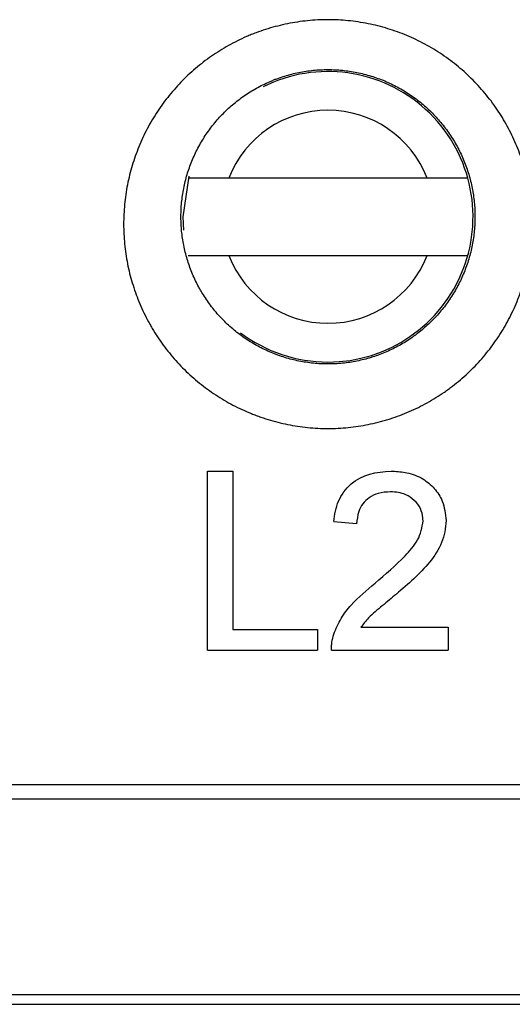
# Model space of a CAD drawing. Header units: millimetres. Extents: x -0.57 to 0.95, y -0.4 to 0.71.
# Tile 34 of 256: x 0.0375 to 0.0502, y -0.0564 to -0.0309. Entities that reach past the tile are written whole.
import ezdxf

# ---------------------------------------------------------------- set-up
doc = ezdxf.new("R2010")
doc.units = ezdxf.units.MM
doc.layers.add('FORMAT', color=7, linetype='Continuous')

msp = doc.modelspace()

# ---------------------------------------------------------------- linework, layer by layer
at = {"layer": 'FORMAT', "color": 7, "linetype": 'Continuous', "lineweight": 25}
for p, q in [((0.04803, -0.035022), (0.042907, -0.035022)), ((0.042907, -0.037022), (0.04803, -0.037022)), ((0.042357, -0.042589), (0.043009, -0.042589)), ((0.047099, -0.042589), (0.047146, -0.04259)), ((0.04621, -0.043952), (0.045617, -0.043893)), ((0.043009, -0.046678), (0.045202, -0.046678)), ((0.045202, -0.046678), (0.045202, -0.047212)), ((0.046319, -0.046619), (0.04858, -0.046619)), ((0.04858, -0.046619), (0.04858, -0.047212)), ((0.042357, -0.047212), (0.045202, -0.047212)), ((0.045558, -0.047212), (0.04858, -0.047212)), ((0.199546, -0.050689), (0.001391, -0.050689)), ((0.001391, -0.051047), (0.199546, -0.051047)), ((0.208732, -0.05611), (-0.007795, -0.05611)), ((-0.007513, -0.056353), (0.20845, -0.056353))]:
    msp.add_line(p, q, dxfattribs=at)
at = {"layer": 'FORMAT', "color": 7, "linetype": 'Continuous', "lineweight": 25, "flags": 128}
msp.add_lwpolyline([(0.041869, -0.03497), (0.041719, -0.036022), (0.041735, -0.036371)], dxfattribs=at)
at = {"layer": 'FORMAT', "color": 7, "linetype": 'Continuous', "lineweight": 25}
for radius, start, end in [(0.00375, 269.999965, 116.506056), (0.00275, 21.323651, 158.676278), (0.0027499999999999, 201.323651, 338.676278), (0.00375, 232.927672, 269.999965)]:
    msp.add_arc((0.045469, -0.036022), radius, start, end, dxfattribs=at)
for points, knots in [([(0.0507470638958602, -0.0363935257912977), (0.050752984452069, -0.0362221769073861), (0.0507505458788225, -0.0360516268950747), (0.0507293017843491, -0.0357121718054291), (0.0507105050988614, -0.0355432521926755), (0.050670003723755, -0.0352910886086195), (0.0506544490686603, -0.0352072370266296), (0.0506191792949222, -0.0350399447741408), (0.0505994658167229, -0.0349565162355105), (0.0505557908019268, -0.034790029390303), (0.0505318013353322, -0.0347069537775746), (0.0504801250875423, -0.0345431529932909), (0.0504523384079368, -0.0344620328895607), (0.0503633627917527, -0.0342215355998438), (0.0502964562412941, -0.0340645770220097), (0.0501848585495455, -0.033834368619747), (0.0501457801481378, -0.0337584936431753), (0.0500638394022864, -0.0336084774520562), (0.0500209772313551, -0.0335343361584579), (0.0499314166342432, -0.0333878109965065), (0.0498847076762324, -0.0333154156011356), (0.0497874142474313, -0.0331724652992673), (0.0497366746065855, -0.0331017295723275), (0.0496324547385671, -0.0329637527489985), (0.0495787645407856, -0.0328961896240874), (0.04946839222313, -0.032764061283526), (0.0494116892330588, -0.0326994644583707), (0.0492370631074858, -0.0325100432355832), (0.0491146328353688, -0.0323895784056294), (0.0489219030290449, -0.0322176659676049), (0.0488561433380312, -0.0321618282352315), (0.0487215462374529, -0.0320531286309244), (0.0486526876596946, -0.0320002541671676), (0.0485119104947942, -0.0318975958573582), (0.048439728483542, -0.0318476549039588), (0.0482939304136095, -0.0317520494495), (0.0482200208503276, -0.0317061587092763), (0.0480703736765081, -0.0316182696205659), (0.0479946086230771, -0.0315762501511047), (0.0478412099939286, -0.0314960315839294), (0.0477635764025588, -0.0314578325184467), (0.0476064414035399, -0.0313852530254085), (0.0475269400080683, -0.0313508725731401), (0.0473660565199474, -0.0312859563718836), (0.0472846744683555, -0.0312554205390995), (0.047120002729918, -0.0311982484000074), (0.0470367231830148, -0.0311716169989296), (0.0468681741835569, -0.0311223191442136), (0.0467828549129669, -0.0310996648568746), (0.0466123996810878, -0.0310589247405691), (0.0465268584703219, -0.0310407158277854), (0.0463554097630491, -0.0310086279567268), (0.0462694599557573, -0.030994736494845), (0.0460109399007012, -0.0309594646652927), (0.0458377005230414, -0.030944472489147), (0.0455764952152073, -0.0309348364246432), (0.0454892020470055, -0.0309337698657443), (0.0453141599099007, -0.0309359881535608), (0.0452264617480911, -0.0309392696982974), (0.0450503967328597, -0.0309502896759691), (0.0449627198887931, -0.0309579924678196), (0.0447886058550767, -0.0309776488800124), (0.0447020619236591, -0.0309896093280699), (0.0444440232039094, -0.0310317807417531), (0.0442740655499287, -0.0310682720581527), (0.0439382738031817, -0.0311578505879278), (0.0437724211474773, -0.0312109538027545), (0.0435677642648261, -0.0312878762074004), (0.0435269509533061, -0.0313038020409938), (0.0434456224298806, -0.0313367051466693), (0.0434050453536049, -0.0313537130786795), (0.0432843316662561, -0.0314060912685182), (0.0432051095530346, -0.0314428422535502), (0.0430490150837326, -0.0315199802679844), (0.0429721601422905, -0.0315603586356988), (0.0428208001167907, -0.0316446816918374), (0.0427462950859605, -0.0316886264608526), (0.0425996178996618, -0.0317800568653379), (0.042527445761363, -0.031827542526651), (0.042385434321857, -0.0319260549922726), (0.0423155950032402, -0.0319770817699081), (0.0421782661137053, -0.0320827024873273), (0.0421107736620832, -0.0321373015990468), (0.0419781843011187, -0.0322500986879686), (0.0419129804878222, -0.0323084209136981), (0.0417864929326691, -0.0324273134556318), (0.0417249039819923, -0.0324881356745), (0.0416051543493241, -0.0326123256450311), (0.0415469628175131, -0.0326757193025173), (0.0413773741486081, -0.0328697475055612), (0.0412709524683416, -0.0330042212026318), (0.0411212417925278, -0.0332135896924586), (0.0410729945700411, -0.0332846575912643), (0.0409798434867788, -0.0334293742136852), (0.0409349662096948, -0.033502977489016), (0.0408485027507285, -0.0336529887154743), (0.0408071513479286, -0.0337290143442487), (0.0407286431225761, -0.0338821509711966), (0.0406913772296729, -0.0339594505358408), (0.0405855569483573, -0.0341933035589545), (0.040522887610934, -0.0343519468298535), (0.0404405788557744, -0.0345939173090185), (0.0404150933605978, -0.0346752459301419), (0.0403680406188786, -0.0348392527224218), (0.0403464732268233, -0.0349219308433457), (0.0403073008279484, -0.0350886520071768), (0.0402897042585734, -0.0351726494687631), (0.0402585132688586, -0.0353422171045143), (0.0402450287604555, -0.0354272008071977), (0.0402109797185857, -0.0356818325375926), (0.0401966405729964, -0.0358517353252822), (0.0401905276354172, -0.036021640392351)], [0.0174466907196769, 0.0174466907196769, 0.0174466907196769, 0.0174466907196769, 0.0179683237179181, 0.0179683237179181, 0.0184899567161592, 0.0184899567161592, 0.0187507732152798, 0.0187507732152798, 0.0190115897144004, 0.0190115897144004, 0.0192724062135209, 0.0192724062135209, 0.0195332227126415, 0.0195332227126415, 0.0200548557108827, 0.0200548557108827, 0.0203156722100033, 0.0203156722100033, 0.0205764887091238, 0.0205764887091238, 0.0208373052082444, 0.0208373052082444, 0.0210981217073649, 0.0210981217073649, 0.0213589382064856, 0.0213589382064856, 0.0216197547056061, 0.0216197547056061, 0.0221413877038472, 0.0221413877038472, 0.0224022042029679, 0.0224022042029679, 0.0226630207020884, 0.0226630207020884, 0.022923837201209, 0.022923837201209, 0.0231846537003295, 0.0231846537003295, 0.0234454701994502, 0.0234454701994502, 0.0237062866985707, 0.0237062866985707, 0.0239671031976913, 0.0239671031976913, 0.0242279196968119, 0.0242279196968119, 0.0244887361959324, 0.0244887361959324, 0.024749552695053, 0.024749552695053, 0.0250103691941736, 0.0250103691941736, 0.0252711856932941, 0.0252711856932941, 0.0257928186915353, 0.0257928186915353, 0.0260536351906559, 0.0260536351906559, 0.0263144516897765, 0.0263144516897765, 0.026575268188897, 0.026575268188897, 0.0268360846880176, 0.0268360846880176, 0.0273577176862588, 0.0273577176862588, 0.0278793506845, 0.0278793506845, 0.0280097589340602, 0.0280097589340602, 0.0281401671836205, 0.0281401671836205, 0.0284009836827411, 0.0284009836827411, 0.0286618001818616, 0.0286618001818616, 0.0289226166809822, 0.0289226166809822, 0.0291834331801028, 0.0291834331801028, 0.0294442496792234, 0.0294442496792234, 0.0297050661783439, 0.0297050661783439, 0.0299658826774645, 0.0299658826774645, 0.0302266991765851, 0.0302266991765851, 0.0304875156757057, 0.0304875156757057, 0.0310091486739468, 0.0310091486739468, 0.0312699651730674, 0.0312699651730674, 0.031530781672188, 0.031530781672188, 0.0317915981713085, 0.0317915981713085, 0.0320524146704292, 0.0320524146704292, 0.0325740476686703, 0.0325740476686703, 0.0328348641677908, 0.0328348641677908, 0.0330956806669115, 0.0330956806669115, 0.033356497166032, 0.033356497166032, 0.0336173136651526, 0.0336173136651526, 0.0341389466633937, 0.0341389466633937, 0.0341389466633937, 0.0341389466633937]), ([(0.0416711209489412, -0.0358851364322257), (0.0416755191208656, -0.0357627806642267), (0.0416858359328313, -0.0356404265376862), (0.0417103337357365, -0.0354570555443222), (0.0417200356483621, -0.0353958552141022), (0.0417424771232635, -0.0352737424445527), (0.0417551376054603, -0.0352132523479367), (0.041783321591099, -0.0350931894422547), (0.0417988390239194, -0.0350336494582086), (0.0418326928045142, -0.0349155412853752), (0.041851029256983, -0.0348569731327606), (0.0419102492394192, -0.0346827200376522), (0.0419553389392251, -0.0345684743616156), (0.042031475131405, -0.0344000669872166), (0.0420582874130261, -0.0343444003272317), (0.0421147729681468, -0.0342341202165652), (0.0421445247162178, -0.0341793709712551), (0.0422067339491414, -0.0340713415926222), (0.042239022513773, -0.0340183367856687), (0.0423060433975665, -0.0339141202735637), (0.0423407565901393, -0.0338629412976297), (0.0424484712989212, -0.0337121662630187), (0.0425250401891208, -0.0336153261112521), (0.0426470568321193, -0.0334755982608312), (0.0426889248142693, -0.0334299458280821), (0.0427750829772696, -0.0333405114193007), (0.0428193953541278, -0.0332967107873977), (0.0429104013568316, -0.0332110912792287), (0.0429573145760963, -0.0331690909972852), (0.0430527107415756, -0.0330878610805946), (0.0431012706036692, -0.0330485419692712), (0.043200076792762, -0.0329724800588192), (0.0432503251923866, -0.0329357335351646), (0.0433525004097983, -0.0328647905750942), (0.0434044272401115, -0.0328305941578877), (0.0435099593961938, -0.0327647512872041), (0.0435635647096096, -0.0327331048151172), (0.043672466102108, -0.0326723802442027), (0.0437277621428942, -0.0326433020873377), (0.0438400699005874, -0.0325877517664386), (0.0438970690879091, -0.0325612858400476), (0.0439839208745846, -0.0325235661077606), (0.044013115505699, -0.0325113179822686), (0.0440716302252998, -0.0324876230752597), (0.0441009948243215, -0.0324761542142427), (0.0442482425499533, -0.0324207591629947), (0.0443675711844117, -0.0323825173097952), (0.0446091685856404, -0.0323180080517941), (0.0447314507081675, -0.0322917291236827), (0.0449171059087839, -0.0322613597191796), (0.0449793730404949, -0.0322527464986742), (0.0451046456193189, -0.0322385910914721), (0.04516772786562, -0.0322330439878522), (0.0452944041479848, -0.0322251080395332), (0.0453575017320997, -0.0322227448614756), (0.0454834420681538, -0.0322211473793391), (0.0455462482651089, -0.0322219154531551), (0.0457341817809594, -0.0322288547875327), (0.0458588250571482, -0.0322396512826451), (0.0460448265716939, -0.0322650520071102), (0.0461066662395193, -0.0322750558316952), (0.0462300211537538, -0.0322981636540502), (0.0462915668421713, -0.0323112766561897), (0.0464142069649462, -0.0323406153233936), (0.0464755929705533, -0.0323569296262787), (0.0465968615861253, -0.0323924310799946), (0.0466567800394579, -0.0324116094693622), (0.0467752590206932, -0.0324527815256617), (0.0468338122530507, -0.0324747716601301), (0.0469495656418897, -0.0325215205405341), (0.047006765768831, -0.0325462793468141), (0.0471198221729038, -0.0325985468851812), (0.0471756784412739, -0.0326260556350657), (0.047286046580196, -0.0326838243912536), (0.0473405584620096, -0.0327140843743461), (0.0474482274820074, -0.0327773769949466), (0.0475014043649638, -0.0328104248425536), (0.0476063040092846, -0.0328792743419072), (0.0476582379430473, -0.0329152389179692), (0.0477595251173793, -0.0329891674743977), (0.04780906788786, -0.0330272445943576), (0.0479059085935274, -0.0331055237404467), (0.0479532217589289, -0.0331457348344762), (0.0480918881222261, -0.0332695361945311), (0.048179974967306, -0.0333562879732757), (0.0483056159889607, -0.0334926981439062), (0.0483464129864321, -0.0335392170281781), (0.048425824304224, -0.0336343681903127), (0.0484644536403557, -0.0336830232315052), (0.0485394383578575, -0.0337823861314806), (0.0485759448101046, -0.0338333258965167), (0.0486459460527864, -0.0339362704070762), (0.0486795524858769, -0.0339884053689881), (0.0487439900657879, -0.0340939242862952), (0.0487748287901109, -0.0341473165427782), (0.0488337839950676, -0.0342553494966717), (0.0488619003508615, -0.0343099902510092), (0.0489421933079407, -0.0344757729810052), (0.0489903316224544, -0.0345888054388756), (0.0490543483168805, -0.0347619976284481), (0.049074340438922, -0.0348204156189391), (0.0491115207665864, -0.0349383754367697), (0.0491287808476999, -0.0349982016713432), (0.0491602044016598, -0.0351180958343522), (0.049174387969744, -0.0351781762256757), (0.0491997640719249, -0.0352986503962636), (0.0492109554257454, -0.0353590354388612), (0.0492400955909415, -0.0355406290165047), (0.0492536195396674, -0.0356622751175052), (0.0492661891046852, -0.0358633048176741), (0.0492686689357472, -0.0359423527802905), (0.0492686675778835, -0.0360216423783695)], [0.0176320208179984, 0.0176320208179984, 0.0176320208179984, 0.0176320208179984, 0.0181536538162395, 0.0181536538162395, 0.0184144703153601, 0.0184144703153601, 0.0186752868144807, 0.0186752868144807, 0.0189361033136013, 0.0189361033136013, 0.0191969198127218, 0.0191969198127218, 0.019718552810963, 0.019718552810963, 0.0199793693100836, 0.0199793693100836, 0.0202401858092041, 0.0202401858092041, 0.0205010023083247, 0.0205010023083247, 0.0207618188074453, 0.0207618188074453, 0.0212834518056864, 0.0212834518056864, 0.021544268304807, 0.021544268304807, 0.0218050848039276, 0.0218050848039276, 0.0220659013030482, 0.0220659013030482, 0.0223267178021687, 0.0223267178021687, 0.0225875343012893, 0.0225875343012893, 0.0228483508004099, 0.0228483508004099, 0.0231091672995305, 0.0231091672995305, 0.023369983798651, 0.023369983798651, 0.0236308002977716, 0.0236308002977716, 0.0237612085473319, 0.0237612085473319, 0.0238916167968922, 0.0238916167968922, 0.0244132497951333, 0.0244132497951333, 0.0249348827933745, 0.0249348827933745, 0.0251956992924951, 0.0251956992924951, 0.0254565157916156, 0.0254565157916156, 0.0257173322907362, 0.0257173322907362, 0.0259781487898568, 0.0259781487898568, 0.026499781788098, 0.026499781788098, 0.0267605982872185, 0.0267605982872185, 0.0270214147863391, 0.0270214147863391, 0.0272822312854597, 0.0272822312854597, 0.0275430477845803, 0.0275430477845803, 0.0278038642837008, 0.0278038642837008, 0.0280646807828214, 0.0280646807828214, 0.028325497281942, 0.028325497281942, 0.0285863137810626, 0.0285863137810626, 0.0288471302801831, 0.0288471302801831, 0.0291079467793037, 0.0291079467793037, 0.0293687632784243, 0.0293687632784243, 0.0296295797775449, 0.0296295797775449, 0.030151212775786, 0.030151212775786, 0.0304120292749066, 0.0304120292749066, 0.0306728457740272, 0.0306728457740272, 0.0309336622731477, 0.0309336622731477, 0.0311944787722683, 0.0311944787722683, 0.0314552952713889, 0.0314552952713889, 0.0317161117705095, 0.0317161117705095, 0.0322377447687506, 0.0322377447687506, 0.0324985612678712, 0.0324985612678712, 0.0327593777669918, 0.0327593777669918, 0.0330201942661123, 0.0330201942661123, 0.0332810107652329, 0.0332810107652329, 0.0338026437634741, 0.0338026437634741, 0.0341389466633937, 0.0341389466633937, 0.0341389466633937, 0.0341389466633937]), ([(0.042906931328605, -0.0350216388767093), (0.0428340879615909, -0.0350216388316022), (0.0426323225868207, -0.0350216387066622), (0.0423244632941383, -0.0350216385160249), (0.0420627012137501, -0.0350216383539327), (0.0419012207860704, -0.0350216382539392), (0.041855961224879, -0.0350216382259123), (0.0418545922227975, -0.0350216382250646), (0.041854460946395, -0.0350216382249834)], [0, 0, 0, 0, 0.135838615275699, 0.376252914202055, 0.6015996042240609, 0.7766974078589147, 0.9785870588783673, 0.9999999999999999, 0.9999999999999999, 0.9999999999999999, 0.9999999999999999]), ([(0.049082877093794, -0.0350216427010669), (0.0490767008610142, -0.0350216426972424), (0.0490623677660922, -0.035021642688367), (0.0489323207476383, -0.0350216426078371), (0.0487036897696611, -0.0350216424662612), (0.0483985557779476, -0.0350216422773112), (0.0481606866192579, -0.0350216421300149), (0.048036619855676, -0.0350216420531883), (0.0480304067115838, -0.0350216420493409)], [0, 0, 0, 0, 0.1525762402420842, 0.3540814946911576, 0.558183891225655, 0.7684476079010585, 0.98840407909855, 1, 1, 1, 1]), ([(0.0401905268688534, -0.0360216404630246), (0.0401844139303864, -0.0361915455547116), (0.0401865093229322, -0.0363615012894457), (0.0402020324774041, -0.0366165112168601), (0.040209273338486, -0.0367015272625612), (0.0402279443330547, -0.0368715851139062), (0.0402393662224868, -0.0369565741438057), (0.0402665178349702, -0.0371267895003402), (0.0402821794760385, -0.0372115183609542), (0.0403174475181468, -0.0373793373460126), (0.0403370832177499, -0.0374626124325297), (0.04040188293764, -0.0377103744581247), (0.0404529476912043, -0.0378729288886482), (0.0405412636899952, -0.0381128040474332), (0.0405726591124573, -0.0381921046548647), (0.0406393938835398, -0.0383493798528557), (0.040674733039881, -0.0384273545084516), (0.0407494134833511, -0.0385819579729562), (0.040788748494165, -0.0386585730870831), (0.040850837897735, -0.0387725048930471), (0.0408720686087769, -0.0388103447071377), (0.0409153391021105, -0.0388852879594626), (0.0409374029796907, -0.0389224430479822), (0.0410498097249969, -0.0391065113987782), (0.041146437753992, -0.0392485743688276), (0.041352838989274, -0.0395224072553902), (0.0414626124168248, -0.0396541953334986), (0.0416372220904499, -0.0398441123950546), (0.0416970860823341, -0.0399061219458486), (0.0418201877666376, -0.0400275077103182), (0.0418834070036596, -0.0400868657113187), (0.0420133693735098, -0.0402029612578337), (0.0420800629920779, -0.0402596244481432), (0.0422153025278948, -0.0403688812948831), (0.0422841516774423, -0.0404217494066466), (0.0424939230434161, -0.0405747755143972), (0.0426383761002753, -0.0406696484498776), (0.0428617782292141, -0.0408011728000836), (0.0429373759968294, -0.0408432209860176), (0.043090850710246, -0.0409237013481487), (0.0431687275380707, -0.0409621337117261), (0.0433267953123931, -0.0410353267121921), (0.043406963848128, -0.0410700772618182), (0.0435290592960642, -0.0411194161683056), (0.0435700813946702, -0.0411354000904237), (0.0436522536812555, -0.0411662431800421), (0.0436934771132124, -0.0411811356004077), (0.0439000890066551, -0.0412528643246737), (0.044067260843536, -0.0413017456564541), (0.0444051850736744, -0.0413827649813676), (0.0445759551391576, -0.0414149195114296), (0.0449211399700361, -0.0414623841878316), (0.0450955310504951, -0.0414776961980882), (0.04544818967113, -0.0414908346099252), (0.0456233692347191, -0.0414885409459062), (0.0459713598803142, -0.0414668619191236), (0.0461441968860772, -0.0414474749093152), (0.0464875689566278, -0.0413917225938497), (0.0466581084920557, -0.0413553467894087), (0.0468698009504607, -0.0412990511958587), (0.0469120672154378, -0.0412872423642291), (0.0469964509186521, -0.0412625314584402), (0.047038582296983, -0.0412496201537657), (0.0471640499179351, -0.0412094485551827), (0.047246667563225, -0.0411807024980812), (0.0474099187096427, -0.0411193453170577), (0.0474905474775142, -0.0410867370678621), (0.0476498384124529, -0.0410177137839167), (0.047728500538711, -0.0409812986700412), (0.0478838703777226, -0.0409046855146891), (0.0479605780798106, -0.0408644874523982), (0.0481120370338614, -0.0407803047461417), (0.048186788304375, -0.0407363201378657), (0.0483343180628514, -0.0406445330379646), (0.0484070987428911, -0.0405967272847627), (0.0485147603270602, -0.0405221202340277), (0.0485504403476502, -0.0404967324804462), (0.0486210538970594, -0.0404451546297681), (0.0486559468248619, -0.0404189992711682), (0.0488284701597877, -0.0402862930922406), (0.0489601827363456, -0.0401741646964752), (0.0492113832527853, -0.0399382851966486), (0.0493308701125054, -0.0398145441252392), (0.0495009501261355, -0.0396202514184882), (0.0495561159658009, -0.0395540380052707), (0.0496633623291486, -0.0394186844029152), (0.0497154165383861, -0.0393495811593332), (0.0498164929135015, -0.0392082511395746), (0.0498651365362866, -0.0391365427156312), (0.0499584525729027, -0.0389914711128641), (0.050003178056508, -0.0389180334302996), (0.0501316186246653, -0.0386951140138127), (0.0502096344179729, -0.0385429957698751), (0.0503506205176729, -0.0382318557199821), (0.050413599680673, -0.0380727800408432), (0.050496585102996, -0.0378290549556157), (0.0505223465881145, -0.0377468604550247), (0.0505699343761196, -0.0375808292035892), (0.0505916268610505, -0.0374974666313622), (0.050650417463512, -0.0372464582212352), (0.0506813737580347, -0.0370775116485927), (0.0507153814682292, -0.0368223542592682), (0.0507246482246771, -0.0367368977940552), (0.0507390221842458, -0.036565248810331), (0.05074410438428, -0.0364792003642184), (0.0507470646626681, -0.0363935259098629)], [0.0007544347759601, 0.0007544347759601, 0.0007544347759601, 0.0007544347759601, 0.0012760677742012, 0.0012760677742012, 0.0015368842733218, 0.0015368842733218, 0.0017977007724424, 0.0017977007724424, 0.0020585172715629, 0.0020585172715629, 0.0023193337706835, 0.0023193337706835, 0.0028409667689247, 0.0028409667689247, 0.0031017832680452, 0.0031017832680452, 0.0033625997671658, 0.0033625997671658, 0.0036234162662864, 0.0036234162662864, 0.0037538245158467, 0.0037538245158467, 0.003884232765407, 0.003884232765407, 0.0044058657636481, 0.0044058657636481, 0.0049274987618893, 0.0049274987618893, 0.0051883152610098, 0.0051883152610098, 0.0054491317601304, 0.0054491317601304, 0.005709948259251, 0.005709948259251, 0.0059707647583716, 0.0059707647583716, 0.0064923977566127, 0.0064923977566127, 0.0067532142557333, 0.0067532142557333, 0.0070140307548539, 0.0070140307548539, 0.0072748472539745, 0.0072748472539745, 0.0074052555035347, 0.0074052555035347, 0.007535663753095, 0.007535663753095, 0.0080572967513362, 0.0080572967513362, 0.0085789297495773, 0.0085789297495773, 0.0091005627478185, 0.0091005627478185, 0.0096221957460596, 0.0096221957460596, 0.0101438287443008, 0.0101438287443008, 0.0106654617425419, 0.0106654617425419, 0.0107958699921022, 0.0107958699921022, 0.0109262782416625, 0.0109262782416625, 0.0111870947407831, 0.0111870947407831, 0.0114479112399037, 0.0114479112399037, 0.0117087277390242, 0.0117087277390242, 0.0119695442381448, 0.0119695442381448, 0.0122303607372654, 0.0122303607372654, 0.012491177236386, 0.012491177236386, 0.0126215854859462, 0.0126215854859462, 0.0127519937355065, 0.0127519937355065, 0.0132736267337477, 0.0132736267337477, 0.0137952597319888, 0.0137952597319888, 0.0140560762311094, 0.0140560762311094, 0.01431689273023, 0.01431689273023, 0.0145777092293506, 0.0145777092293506, 0.0148385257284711, 0.0148385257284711, 0.0153601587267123, 0.0153601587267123, 0.0158817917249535, 0.0158817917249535, 0.0161426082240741, 0.0161426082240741, 0.0164034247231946, 0.0164034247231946, 0.0169250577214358, 0.0169250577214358, 0.0171858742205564, 0.0171858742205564, 0.0174466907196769, 0.0174466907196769, 0.0174466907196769, 0.0174466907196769]), ([(0.0492663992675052, -0.0361529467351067), (0.049264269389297, -0.0362146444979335), (0.0492606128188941, -0.0362766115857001), (0.0492502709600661, -0.0364002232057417), (0.0492436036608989, -0.0364617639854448), (0.0492191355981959, -0.0366455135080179), (0.0491968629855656, -0.0367671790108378), (0.0491545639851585, -0.0369479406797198), (0.049138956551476, -0.0370079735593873), (0.0491047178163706, -0.0371275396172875), (0.0490861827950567, -0.0371867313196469), (0.0490264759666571, -0.0373622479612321), (0.0489811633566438, -0.0374768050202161), (0.0488797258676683, -0.0377008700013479), (0.0488235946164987, -0.0378104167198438), (0.048731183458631, -0.0379709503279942), (0.048699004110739, -0.0380238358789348), (0.0486318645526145, -0.0381283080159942), (0.0485968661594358, -0.0381799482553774), (0.0485241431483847, -0.0382817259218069), (0.0484866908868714, -0.0383314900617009), (0.0484095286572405, -0.0384289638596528), (0.0483698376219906, -0.0384766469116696), (0.0482474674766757, -0.0386165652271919), (0.0481614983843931, -0.038705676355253), (0.0479807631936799, -0.0388755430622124), (0.0478859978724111, -0.0389562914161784), (0.0477618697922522, -0.0390518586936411), (0.0477367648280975, -0.0390706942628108), (0.0476859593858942, -0.0391078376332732), (0.0476602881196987, -0.039126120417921), (0.0475828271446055, -0.0391798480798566), (0.0475304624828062, -0.0392142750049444), (0.0474243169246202, -0.039280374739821), (0.0473705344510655, -0.0393120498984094), (0.0472615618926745, -0.0393726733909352), (0.047206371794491, -0.0394016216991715), (0.0470945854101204, -0.0394567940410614), (0.0470379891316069, -0.0394830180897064), (0.0469233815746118, -0.0395327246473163), (0.046865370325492, -0.0395562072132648), (0.0467479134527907, -0.0396003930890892), (0.0466884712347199, -0.0396210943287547), (0.0465981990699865, -0.0396500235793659), (0.0465678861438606, -0.0396593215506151), (0.0465071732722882, -0.0396771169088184), (0.0464767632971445, -0.0396856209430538), (0.0463244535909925, -0.039726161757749), (0.0462017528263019, -0.0397523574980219), (0.0459547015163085, -0.0397925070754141), (0.0458303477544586, -0.0398064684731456), (0.0455799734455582, -0.039822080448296), (0.0454539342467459, -0.0398237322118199), (0.0452002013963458, -0.0398142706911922), (0.0450747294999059, -0.0398032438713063), (0.0448263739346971, -0.0397690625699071), (0.044703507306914, -0.0397459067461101), (0.0444603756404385, -0.0396875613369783), (0.0443400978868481, -0.0396523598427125), (0.0441914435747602, -0.0396007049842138), (0.0441617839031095, -0.039589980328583), (0.0441026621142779, -0.0395677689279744), (0.0440731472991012, -0.0395562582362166), (0.0439853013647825, -0.0395207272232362), (0.0439276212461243, -0.0394957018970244), (0.0438138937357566, -0.0394429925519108), (0.0437578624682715, -0.0394153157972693), (0.0436474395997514, -0.0393573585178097), (0.0435930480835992, -0.0393270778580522), (0.043432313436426, -0.0392323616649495), (0.0433283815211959, -0.03916403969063), (0.0431774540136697, -0.0390538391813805), (0.0431279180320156, -0.0390157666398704), (0.0430306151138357, -0.0389370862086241), (0.0429826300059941, -0.0388962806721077), (0.0428891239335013, -0.0388126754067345), (0.0428436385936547, -0.038769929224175), (0.0427550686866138, -0.0386825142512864), (0.0427119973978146, -0.0386378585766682), (0.0425863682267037, -0.0385010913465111), (0.0425073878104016, -0.0384061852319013), (0.0423588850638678, -0.0382089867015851), (0.0422893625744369, -0.0381066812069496), (0.0422084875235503, -0.0379741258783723), (0.0421926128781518, -0.0379473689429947), (0.0421614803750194, -0.0378933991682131), (0.0421462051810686, -0.0378661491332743), (0.0421015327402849, -0.0377841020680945), (0.0420732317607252, -0.037728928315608), (0.0420195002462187, -0.0376175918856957), (0.0419940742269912, -0.0375614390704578), (0.0419460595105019, -0.037448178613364), (0.0419234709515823, -0.0373910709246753), (0.0418599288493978, -0.0372183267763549), (0.0418231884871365, -0.0371012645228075), (0.0417765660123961, -0.0369228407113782), (0.0417624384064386, -0.0368628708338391), (0.041737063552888, -0.036742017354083), (0.0417257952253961, -0.0366810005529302), (0.0417062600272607, -0.0365584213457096), (0.0416980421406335, -0.0364972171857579), (0.0416846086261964, -0.0363747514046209), (0.0416793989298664, -0.036313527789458), (0.0416709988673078, -0.0361754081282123), (0.0416686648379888, -0.0360985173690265), (0.0416686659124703, -0.0360216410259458)], [0.0009483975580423, 0.0009483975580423, 0.0009483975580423, 0.0009483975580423, 0.0012092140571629, 0.0012092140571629, 0.0014700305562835, 0.0014700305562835, 0.0019916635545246, 0.0019916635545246, 0.0022524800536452, 0.0022524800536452, 0.0025132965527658, 0.0025132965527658, 0.0030349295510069, 0.0030349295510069, 0.0035565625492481, 0.0035565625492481, 0.0038173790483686, 0.0038173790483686, 0.0040781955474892, 0.0040781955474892, 0.0043390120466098, 0.0043390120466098, 0.0045998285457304, 0.0045998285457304, 0.0051214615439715, 0.0051214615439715, 0.0056430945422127, 0.0056430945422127, 0.005773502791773, 0.005773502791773, 0.0059039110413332, 0.0059039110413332, 0.0061647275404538, 0.0061647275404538, 0.0064255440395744, 0.0064255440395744, 0.006686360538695, 0.006686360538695, 0.0069471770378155, 0.0069471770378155, 0.0072079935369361, 0.0072079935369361, 0.0074688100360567, 0.0074688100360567, 0.007599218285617, 0.007599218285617, 0.0077296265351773, 0.0077296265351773, 0.0082512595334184, 0.0082512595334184, 0.0087728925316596, 0.0087728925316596, 0.0092945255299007, 0.0092945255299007, 0.0098161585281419, 0.0098161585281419, 0.010337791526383, 0.010337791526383, 0.0108594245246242, 0.0108594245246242, 0.0109898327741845, 0.0109898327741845, 0.0111202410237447, 0.0111202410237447, 0.0113810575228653, 0.0113810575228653, 0.0116418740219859, 0.0116418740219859, 0.0119026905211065, 0.0119026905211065, 0.0124243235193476, 0.0124243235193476, 0.0126851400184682, 0.0126851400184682, 0.0129459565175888, 0.0129459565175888, 0.0132067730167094, 0.0132067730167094, 0.0134675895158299, 0.0134675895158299, 0.0139892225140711, 0.0139892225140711, 0.0145108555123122, 0.0145108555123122, 0.0146412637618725, 0.0146412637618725, 0.0147716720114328, 0.0147716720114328, 0.0150324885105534, 0.0150324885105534, 0.015293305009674, 0.015293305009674, 0.0155541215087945, 0.0155541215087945, 0.0160757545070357, 0.0160757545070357, 0.0163365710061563, 0.0163365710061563, 0.0165973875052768, 0.0165973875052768, 0.0168582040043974, 0.0168582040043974, 0.017119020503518, 0.017119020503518, 0.0174466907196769, 0.0174466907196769, 0.0174466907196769, 0.0174466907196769]), ([(0.0418544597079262, -0.0370216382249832), (0.0418560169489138, -0.0370216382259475), (0.0418606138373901, -0.037021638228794), (0.0419204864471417, -0.0370216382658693), (0.0420795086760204, -0.0370216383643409), (0.0423446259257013, -0.0370216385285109), (0.0426343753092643, -0.0370216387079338), (0.042827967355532, -0.0370216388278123), (0.0429069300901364, -0.0370216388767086)], [0, 0, 0, 0, 0.0757716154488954, 0.2236735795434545, 0.4316692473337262, 0.6394533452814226, 0.8529394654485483, 1, 1, 1, 1]), ([(0.0480304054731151, -0.0370216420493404), (0.0480369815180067, -0.0370216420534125), (0.0481758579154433, -0.0370216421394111), (0.0484411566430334, -0.0370216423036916), (0.0487668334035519, -0.0370216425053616), (0.0489874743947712, -0.0370216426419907), (0.0490747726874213, -0.0370216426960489), (0.0490811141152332, -0.0370216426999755), (0.0490828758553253, -0.0370216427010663)], [0, 0, 0, 0, 0.012282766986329, 0.2593939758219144, 0.4922045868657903, 0.7109417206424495, 0.9196954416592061, 1, 1, 1, 1]), ([(0.0456168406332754, -0.0438927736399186), (0.0456428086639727, -0.0437116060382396), (0.0456720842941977, -0.0435286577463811), (0.0458165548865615, -0.0431943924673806), (0.0459237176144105, -0.0430413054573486), (0.0463460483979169, -0.0426783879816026), (0.0467278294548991, -0.0426021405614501), (0.047098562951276, -0.0425888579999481)], [0, 0, 0, 0, 0.25, 0.25, 0.5, 0.5, 1, 1, 1, 1]), ([(0.047145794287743, -0.0425898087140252), (0.0472670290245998, -0.0425984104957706), (0.0473889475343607, -0.0426070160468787), (0.0475080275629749, -0.0426308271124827), (0.0476535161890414, -0.0426599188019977), (0.0477960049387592, -0.0427147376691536), (0.0479221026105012, -0.0427912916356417), (0.0480315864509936, -0.0428577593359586), (0.0481314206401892, -0.0429415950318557), (0.0482165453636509, -0.0430361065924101), (0.0483023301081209, -0.0431313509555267), (0.0483752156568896, -0.0432412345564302), (0.0484214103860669, -0.0433597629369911), (0.0484838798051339, -0.0435200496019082), (0.0485024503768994, -0.0436944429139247), (0.0485210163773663, -0.0438649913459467)], [0, 0, 0, 0, 0.171184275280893, 0.171184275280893, 0.171184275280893, 0.382815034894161, 0.382815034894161, 0.382815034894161, 0.5656722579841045, 0.5656722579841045, 0.5656722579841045, 0.750633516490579, 0.750633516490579, 0.750633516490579, 1, 1, 1, 1]), ([(0.0470855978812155, -0.0431222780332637), (0.0469770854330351, -0.0431291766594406), (0.046866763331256, -0.0431360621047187), (0.0467624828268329, -0.0431661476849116), (0.0466812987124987, -0.0431895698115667), (0.0466033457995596, -0.0432272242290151), (0.0465343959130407, -0.0432751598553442), (0.0464721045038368, -0.0433184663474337), (0.0464154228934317, -0.0433711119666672), (0.046369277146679, -0.0434306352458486), (0.046323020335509, -0.0434903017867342), (0.0462877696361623, -0.0435592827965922), (0.0462651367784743, -0.0436307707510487), (0.0462322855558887, -0.0437345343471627), (0.0462210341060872, -0.0438440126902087), (0.0462095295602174, -0.0439520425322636)], [0, 0, 0, 0, 0.2372679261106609, 0.2372679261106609, 0.2372679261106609, 0.4225398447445, 0.4225398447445, 0.4225398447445, 0.58952357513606, 0.58952357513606, 0.58952357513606, 0.757536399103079, 0.757536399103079, 0.757536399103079, 1, 1, 1, 1]), ([(0.0479283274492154, -0.0438705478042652), (0.0479260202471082, -0.0438447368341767), (0.0479237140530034, -0.0438189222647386), (0.0479208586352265, -0.0437931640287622), (0.0479116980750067, -0.0437105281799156), (0.04789475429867, -0.0436263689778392), (0.0478576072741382, -0.0435515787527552), (0.0478188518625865, -0.0434735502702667), (0.047763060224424, -0.0434025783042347), (0.0476989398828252, -0.0433425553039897), (0.0476347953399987, -0.0432825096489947), (0.0475590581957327, -0.0432324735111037), (0.0474780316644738, -0.0431968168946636), (0.0473565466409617, -0.0431433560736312), (0.0472187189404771, -0.0431283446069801), (0.0470855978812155, -0.0431222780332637)], [0, 0, 0, 0, 0.062091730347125, 0.062091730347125, 0.062091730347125, 0.263307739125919, 0.263307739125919, 0.263307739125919, 0.4726210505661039, 0.4726210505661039, 0.4726210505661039, 0.682067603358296, 0.682067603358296, 0.682067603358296, 1, 1, 1, 1]), ([(0.0466855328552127, -0.0454828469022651), (0.0469519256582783, -0.0452549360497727), (0.0472199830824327, -0.0450271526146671), (0.0475807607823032, -0.0446472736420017), (0.0476982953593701, -0.0445185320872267), (0.0478702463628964, -0.0442119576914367), (0.0479004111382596, -0.0440408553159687), (0.0479283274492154, -0.0438705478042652)], [0, 0, 0, 0, 0.5000000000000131, 0.5000000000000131, 0.7500000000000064, 0.7500000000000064, 1, 1, 1, 1]), ([(0.0485210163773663, -0.0438649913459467), (0.048510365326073, -0.0440608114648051), (0.0484809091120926, -0.0442525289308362), (0.0483297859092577, -0.0446158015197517), (0.0482203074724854, -0.0447826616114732), (0.0478471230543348, -0.0452458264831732), (0.0475403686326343, -0.0455028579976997), (0.047238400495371, -0.0457615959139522)], [0, 0, 0, 0, 0.25, 0.25, 0.499999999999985, 0.499999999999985, 1, 1, 1, 1]), ([(0.0456196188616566, -0.0468006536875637), (0.0456741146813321, -0.0466611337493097), (0.0457315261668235, -0.0465212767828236), (0.0458097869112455, -0.0463930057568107), (0.0458851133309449, -0.0462695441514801), (0.0459743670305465, -0.0461538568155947), (0.0460707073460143, -0.0460452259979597), (0.0462545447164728, -0.0458379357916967), (0.0464693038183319, -0.0456577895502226), (0.0466855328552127, -0.0454828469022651)], [0, 0, 0, 0, 0.263241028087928, 0.263241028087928, 0.263241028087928, 0.516224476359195, 0.516224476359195, 0.516224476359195, 1, 1, 1, 1]), ([(0.047238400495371, -0.0457615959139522), (0.0471167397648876, -0.0458628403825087), (0.0469950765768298, -0.0459640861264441), (0.0468731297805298, -0.0460650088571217), (0.0467515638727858, -0.0461656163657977), (0.0466271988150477, -0.0462643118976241), (0.0465186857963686, -0.0463782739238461), (0.0464466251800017, -0.0464539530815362), (0.0463826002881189, -0.0465366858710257), (0.0463188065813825, -0.0466191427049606)], [0, 0, 0, 0, 0.376105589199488, 0.376105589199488, 0.376105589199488, 0.7512345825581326, 0.7512345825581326, 0.7512345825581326, 1, 1, 1, 1]), ([(0.0455575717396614, -0.0472118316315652), (0.0455575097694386, -0.0471765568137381), (0.0455587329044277, -0.0471412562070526), (0.0455612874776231, -0.0471060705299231), (0.0455638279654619, -0.0470710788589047), (0.0455676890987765, -0.0470361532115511), (0.0455729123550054, -0.0470014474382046), (0.0455831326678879, -0.0469335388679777), (0.0455986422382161, -0.0468661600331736), (0.0456196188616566, -0.0468006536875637)], [0, 0, 0, 0, 0.253489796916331, 0.253489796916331, 0.253489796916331, 0.50558949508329, 0.50558949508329, 0.50558949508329, 1, 1, 1, 1])]:
    msp.add_open_spline(points, degree=3, knots=knots, dxfattribs=at)
for points in [[(0.0416686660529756, -0.0360216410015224), (0.0416686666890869, -0.0359761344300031), (0.0416694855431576, -0.035930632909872), (0.0416711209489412, -0.0358851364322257)], [(0.0492686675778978, -0.0360216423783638), (0.0492686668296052, -0.0360653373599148), (0.0492679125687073, -0.0361091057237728), (0.0492663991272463, -0.0361529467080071)], [(0.0423570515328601, -0.0472118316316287), (0.0423570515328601, -0.0464410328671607), (0.0423570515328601, -0.0448994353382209), (0.04235705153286, -0.0433590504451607), (0.04235705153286, -0.0425888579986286)], [(0.0430090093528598, -0.0425888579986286), (0.0430090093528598, -0.0432702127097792), (0.0430090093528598, -0.044632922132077), (0.0430090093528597, -0.045996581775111), (0.0430090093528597, -0.0466784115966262)]]:
    msp.add_open_spline(points, degree=3, dxfattribs=at)

doc.saveas('drawing.dxf')
